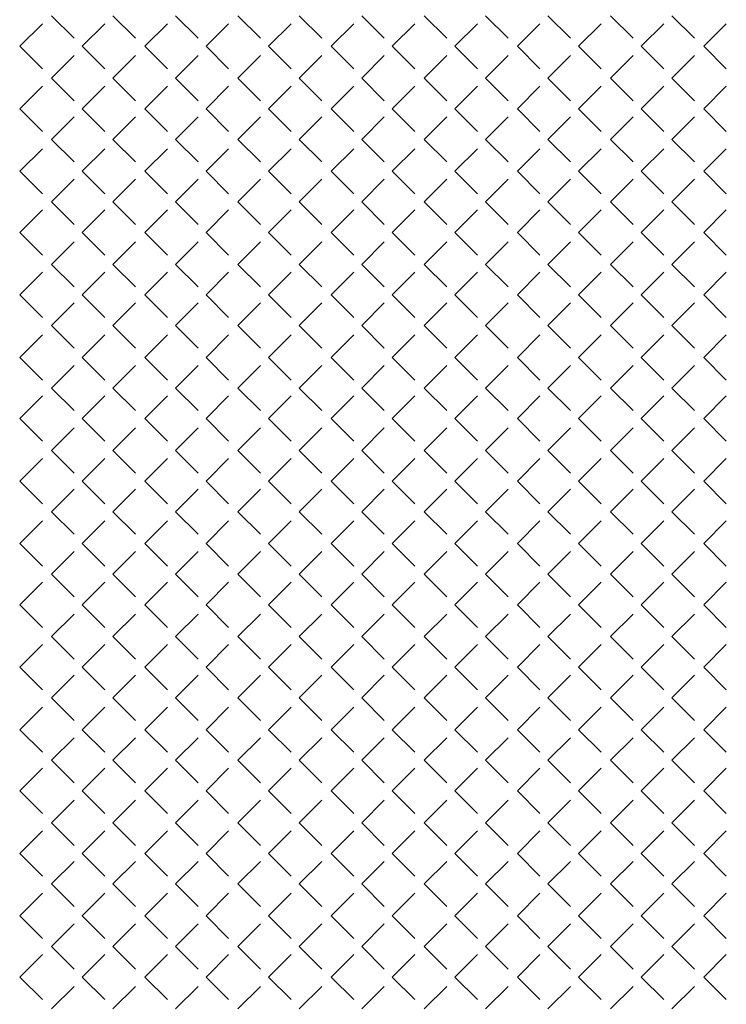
# Model space of a CAD drawing. Header units: millimetres. Extents: x -523 to 1404227, y -783705 to 1038705.
# Tile 33 of 256: x 200205 to 202453, y 13660 to 16795. Entities that reach past the tile are written whole.
import ezdxf

# ---------------------------------------------------------------- set-up
doc = ezdxf.new("R2010")
doc.units = ezdxf.units.MM
doc.linetypes.add('0.5_0.5', pattern=[1, 0.5, -0.5])
doc.layers.add('PDF _0', color=252, linetype='Continuous')

# ---------------------------------------------------------------- blocks, each defined once
blk = doc.blocks.new('A$Cc5eb5aaa')
at = {"layer": 'PDF _0', "lineweight": -3}
for points in [[(21439, 18200.3), (21511, 18128.3)], [(21633.7, 18200.3), (21705.7, 18128.3)], [(21832.7, 18200.3), (21904.7, 18128.3)], [(22031.7, 18200.3), (22103.7, 18128.3)], [(22226.4, 18200.3), (22298.4, 18128.3)], [(22425.4, 18200.3), (22497.4, 18128.3)], [(22624.4, 18200.3), (22696.4, 18128.3)], [(22819.1, 18200.3), (22891.1, 18128.3)], [(23018.1, 18200.3), (23090.1, 18128.3)], [(23217.1, 18200.3), (23289.1, 18128.3)], [(23411.9, 18200.3), (23483.8, 18128.3)], [(21337.4, 18102.9), (21409.4, 18174.9)], [(21536.4, 18102.9), (21608.3, 18174.9)], [(21735.3, 18102.9), (21807.3, 18174.9)], [(21930.1, 18102.9), (22002.1, 18174.9)], [(22129.1, 18102.9), (22201, 18174.9)], [(22328, 18102.9), (22400, 18174.9)], [(22522.8, 18102.9), (22594.8, 18174.9)], [(22721.8, 18102.9), (22793.7, 18174.9)], [(22920.8, 18102.9), (22992.7, 18174.9)], [(23115.5, 18102.9), (23187.5, 18174.9)], [(23314.5, 18102.9), (23386.4, 18174.9)], [(23513.5, 18102.9), (23585.4, 18174.9)], [(21337.4, 18102.9), (21409.4, 18030.9)], [(21536.4, 18102.9), (21608.3, 18030.9)], [(21735.3, 18102.9), (21807.3, 18030.9)], [(21930.1, 18102.9), (22002.1, 18030.9)], [(22129.1, 18102.9), (22201, 18030.9)], [(22328, 18102.9), (22400, 18030.9)], [(22522.8, 18102.9), (22594.8, 18030.9)], [(22721.8, 18102.9), (22793.7, 18030.9)], [(22920.8, 18102.9), (22992.7, 18030.9)], [(23115.5, 18102.9), (23187.5, 18030.9)], [(23314.5, 18102.9), (23386.4, 18030.9)], [(23513.5, 18102.9), (23585.4, 18030.9)], [(21439, 18001.3), (21511, 18073.3)], [(21633.7, 18001.3), (21705.7, 18073.3)], [(21832.7, 18001.3), (21904.7, 18073.3)], [(22031.7, 18001.3), (22103.7, 18073.3)], [(22226.4, 18001.3), (22298.4, 18073.3)], [(22425.4, 18001.3), (22497.4, 18073.3)], [(22624.4, 18001.3), (22696.4, 18073.3)], [(22819.1, 18001.3), (22891.1, 18073.3)], [(23018.1, 18001.3), (23090.1, 18073.3)], [(23217.1, 18001.3), (23289.1, 18073.3)], [(23411.9, 18001.3), (23483.8, 18073.3)], [(21439, 18001.3), (21511, 17929.3)], [(21633.7, 18001.3), (21705.7, 17929.3)], [(21832.7, 18001.3), (21904.7, 17929.3)], [(22031.7, 18001.3), (22103.7, 17929.3)], [(22226.4, 18001.3), (22298.4, 17929.3)], [(22425.4, 18001.3), (22497.4, 17929.3)], [(22624.4, 18001.3), (22696.4, 17929.3)], [(22819.1, 18001.3), (22891.1, 17929.3)], [(23018.1, 18001.3), (23090.1, 17929.3)], [(23217.1, 18001.3), (23289.1, 17929.3)], [(23411.9, 18001.3), (23483.8, 17929.3)], [(21337.4, 17903.9), (21409.4, 17975.9)], [(21536.4, 17903.9), (21608.3, 17975.9)], [(21735.3, 17903.9), (21807.3, 17975.9)], [(21930.1, 17903.9), (22002.1, 17975.9)], [(22129.1, 17903.9), (22201, 17975.9)], [(22328, 17903.9), (22400, 17975.9)], [(22522.8, 17903.9), (22594.8, 17975.9)], [(22721.8, 17903.9), (22793.7, 17975.9)], [(22920.8, 17903.9), (22992.7, 17975.9)], [(23115.5, 17903.9), (23187.5, 17975.9)], [(23314.5, 17903.9), (23386.4, 17975.9)], [(23513.5, 17903.9), (23585.4, 17975.9)], [(21337.4, 17903.9), (21409.4, 17832)], [(21536.4, 17903.9), (21608.3, 17832)], [(21735.3, 17903.9), (21807.3, 17832)], [(21930.1, 17903.9), (22002.1, 17832)], [(22129.1, 17903.9), (22201, 17832)], [(22328, 17903.9), (22400, 17832)], [(22522.8, 17903.9), (22594.8, 17832)], [(22721.8, 17903.9), (22793.7, 17832)], [(22920.8, 17903.9), (22992.7, 17832)], [(23115.5, 17903.9), (23187.5, 17832)], [(23314.5, 17903.9), (23386.4, 17832)], [(23513.5, 17903.9), (23585.4, 17832)], [(21439, 17806.6), (21511, 17878.5)], [(21633.7, 17806.6), (21705.7, 17878.5)], [(21832.7, 17806.6), (21904.7, 17878.5)], [(22031.7, 17806.6), (22103.7, 17878.5)], [(22226.4, 17806.6), (22298.4, 17878.5)], [(22425.4, 17806.6), (22497.4, 17878.5)], [(22624.4, 17806.6), (22696.4, 17878.5)], [(22819.1, 17806.6), (22891.1, 17878.5)], [(23018.1, 17806.6), (23090.1, 17878.5)], [(23217.1, 17806.6), (23289.1, 17878.5)], [(23411.9, 17806.6), (23483.8, 17878.5)], [(21337.4, 17704.9), (21409.4, 17776.9)], [(21439, 17806.6), (21511, 17734.6)], [(21536.4, 17704.9), (21608.3, 17776.9)], [(21633.7, 17806.6), (21705.7, 17734.6)], [(21735.3, 17704.9), (21807.3, 17776.9)], [(21832.7, 17806.6), (21904.7, 17734.6)], [(21930.1, 17704.9), (22002.1, 17776.9)], [(22031.7, 17806.6), (22103.7, 17734.6)], [(22129.1, 17704.9), (22201, 17776.9)], [(22226.4, 17806.6), (22298.4, 17734.6)], [(22328, 17704.9), (22400, 17776.9)], [(22425.4, 17806.6), (22497.4, 17734.6)], [(22522.8, 17704.9), (22594.8, 17776.9)], [(22624.4, 17806.6), (22696.4, 17734.6)], [(22721.8, 17704.9), (22793.7, 17776.9)], [(22819.1, 17806.6), (22891.1, 17734.6)], [(22920.8, 17704.9), (22992.7, 17776.9)], [(23018.1, 17806.6), (23090.1, 17734.6)], [(23115.5, 17704.9), (23187.5, 17776.9)], [(23217.1, 17806.6), (23289.1, 17734.6)], [(23314.5, 17704.9), (23386.4, 17776.9)], [(23411.9, 17806.6), (23483.8, 17734.6)], [(23513.5, 17704.9), (23585.4, 17776.9)], [(21337.4, 17704.9), (21409.4, 17633)], [(21536.4, 17704.9), (21608.3, 17633)], [(21735.3, 17704.9), (21807.3, 17633)], [(21930.1, 17704.9), (22002.1, 17633)], [(22129.1, 17704.9), (22201, 17633)], [(22328, 17704.9), (22400, 17633)], [(22522.8, 17704.9), (22594.8, 17633)], [(22721.8, 17704.9), (22793.7, 17633)], [(22920.8, 17704.9), (22992.7, 17633)], [(23115.5, 17704.9), (23187.5, 17633)], [(23314.5, 17704.9), (23386.4, 17633)], [(23513.5, 17704.9), (23585.4, 17633)], [(21439, 17607.6), (21511, 17679.5)], [(21633.7, 17607.6), (21705.7, 17679.5)], [(21832.7, 17607.6), (21904.7, 17679.5)], [(22031.7, 17607.6), (22103.7, 17679.5)], [(22226.4, 17607.6), (22298.4, 17679.5)], [(22425.4, 17607.6), (22497.4, 17679.5)], [(22624.4, 17607.6), (22696.4, 17679.5)], [(22819.1, 17607.6), (22891.1, 17679.5)], [(23018.1, 17607.6), (23090.1, 17679.5)], [(23217.1, 17607.6), (23289.1, 17679.5)], [(23411.9, 17607.6), (23483.8, 17679.5)], [(21439, 17607.6), (21511, 17535.6)], [(21633.7, 17607.6), (21705.7, 17535.6)], [(21832.7, 17607.6), (21904.7, 17535.6)], [(22031.7, 17607.6), (22103.7, 17535.6)], [(22226.4, 17607.6), (22298.4, 17535.6)], [(22425.4, 17607.6), (22497.4, 17535.6)], [(22624.4, 17607.6), (22696.4, 17535.6)], [(22819.1, 17607.6), (22891.1, 17535.6)], [(23018.1, 17607.6), (23090.1, 17535.6)], [(23217.1, 17607.6), (23289.1, 17535.6)], [(23411.9, 17607.6), (23483.8, 17535.6)], [(21337.4, 17510.2), (21409.4, 17582.2)], [(21536.4, 17510.2), (21608.3, 17582.2)], [(21735.3, 17510.2), (21807.3, 17582.2)], [(21930.1, 17510.2), (22002.1, 17582.2)], [(22129.1, 17510.2), (22201, 17582.2)], [(22328, 17510.2), (22400, 17582.2)], [(22522.8, 17510.2), (22594.8, 17582.2)], [(22721.8, 17510.2), (22793.7, 17582.2)], [(22920.8, 17510.2), (22992.7, 17582.2)], [(23115.5, 17510.2), (23187.5, 17582.2)], [(23314.5, 17510.2), (23386.4, 17582.2)], [(23513.5, 17510.2), (23585.4, 17582.2)], [(21337.4, 17510.2), (21409.4, 17438.2)], [(21536.4, 17510.2), (21608.3, 17438.2)], [(21735.3, 17510.2), (21807.3, 17438.2)], [(21930.1, 17510.2), (22002.1, 17438.2)], [(22129.1, 17510.2), (22201, 17438.2)], [(22328, 17510.2), (22400, 17438.2)], [(22522.8, 17510.2), (22594.8, 17438.2)], [(22721.8, 17510.2), (22793.7, 17438.2)], [(22920.8, 17510.2), (22992.7, 17438.2)], [(23115.5, 17510.2), (23187.5, 17438.2)], [(23314.5, 17510.2), (23386.4, 17438.2)], [(23513.5, 17510.2), (23585.4, 17438.2)], [(21439, 17408.6), (21511, 17480.6)], [(21633.7, 17408.6), (21705.7, 17480.6)], [(21832.7, 17408.6), (21904.7, 17480.6)], [(22031.7, 17408.6), (22103.7, 17480.6)], [(22226.4, 17408.6), (22298.4, 17480.6)], [(22425.4, 17408.6), (22497.4, 17480.6)], [(22624.4, 17408.6), (22696.4, 17480.6)], [(22819.1, 17408.6), (22891.1, 17480.6)], [(23018.1, 17408.6), (23090.1, 17480.6)], [(23217.1, 17408.6), (23289.1, 17480.6)], [(23411.9, 17408.6), (23483.8, 17480.6)], [(21439, 17408.6), (21511, 17336.6)], [(21633.7, 17408.6), (21705.7, 17336.6)], [(21832.7, 17408.6), (21904.7, 17336.6)], [(22031.7, 17408.6), (22103.7, 17336.6)], [(22226.4, 17408.6), (22298.4, 17336.6)], [(22425.4, 17408.6), (22497.4, 17336.6)], [(22624.4, 17408.6), (22696.4, 17336.6)], [(22819.1, 17408.6), (22891.1, 17336.6)], [(23018.1, 17408.6), (23090.1, 17336.6)], [(23217.1, 17408.6), (23289.1, 17336.6)], [(23411.9, 17408.6), (23483.8, 17336.6)], [(21337.4, 17311.2), (21409.4, 17383.2)], [(21536.4, 17311.2), (21608.3, 17383.2)], [(21735.3, 17311.2), (21807.3, 17383.2)], [(21930.1, 17311.2), (22002.1, 17383.2)], [(22129.1, 17311.2), (22201, 17383.2)], [(22328, 17311.2), (22400, 17383.2)], [(22522.8, 17311.2), (22594.8, 17383.2)], [(22721.8, 17311.2), (22793.7, 17383.2)], [(22920.8, 17311.2), (22992.7, 17383.2)], [(23115.5, 17311.2), (23187.5, 17383.2)], [(23314.5, 17311.2), (23386.4, 17383.2)], [(23513.5, 17311.2), (23585.4, 17383.2)], [(21337.4, 17311.2), (21409.4, 17239.3)], [(21536.4, 17311.2), (21608.3, 17239.3)], [(21735.3, 17311.2), (21807.3, 17239.3)], [(21930.1, 17311.2), (22002.1, 17239.3)], [(22129.1, 17311.2), (22201, 17239.3)], [(22328, 17311.2), (22400, 17239.3)], [(22522.8, 17311.2), (22594.8, 17239.3)], [(22721.8, 17311.2), (22793.7, 17239.3)], [(22920.8, 17311.2), (22992.7, 17239.3)], [(23115.5, 17311.2), (23187.5, 17239.3)], [(23314.5, 17311.2), (23386.4, 17239.3)], [(23513.5, 17311.2), (23585.4, 17239.3)], [(21439, 17213.8), (21511, 17285.8)], [(21633.7, 17213.8), (21705.7, 17285.8)], [(21832.7, 17213.8), (21904.7, 17285.8)], [(22031.7, 17213.8), (22103.7, 17285.8)], [(22226.4, 17213.8), (22298.4, 17285.8)], [(22425.4, 17213.8), (22497.4, 17285.8)], [(22624.4, 17213.8), (22696.4, 17285.8)], [(22819.1, 17213.8), (22891.1, 17285.8)], [(23018.1, 17213.8), (23090.1, 17285.8)], [(23217.1, 17213.8), (23289.1, 17285.8)], [(23411.9, 17213.8), (23483.8, 17285.8)], [(21439, 17213.8), (21511, 17141.9)], [(21633.7, 17213.8), (21705.7, 17141.9)], [(21832.7, 17213.8), (21904.7, 17141.9)], [(22031.7, 17213.8), (22103.7, 17141.9)], [(22226.4, 17213.8), (22298.4, 17141.9)], [(22425.4, 17213.8), (22497.4, 17141.9)], [(22624.4, 17213.8), (22696.4, 17141.9)], [(22819.1, 17213.8), (22891.1, 17141.9)], [(23018.1, 17213.8), (23090.1, 17141.9)], [(23217.1, 17213.8), (23289.1, 17141.9)], [(23411.9, 17213.8), (23483.8, 17141.9)], [(21337.4, 17112.2), (21409.4, 17184.2)], [(21536.4, 17112.2), (21608.3, 17184.2)], [(21735.3, 17112.2), (21807.3, 17184.2)], [(21930.1, 17112.2), (22002.1, 17184.2)], [(22129.1, 17112.2), (22201, 17184.2)], [(22328, 17112.2), (22400, 17184.2)], [(22522.8, 17112.2), (22594.8, 17184.2)], [(22721.8, 17112.2), (22793.7, 17184.2)], [(22920.8, 17112.2), (22992.7, 17184.2)], [(23115.5, 17112.2), (23187.5, 17184.2)], [(23314.5, 17112.2), (23386.4, 17184.2)], [(23513.5, 17112.2), (23585.4, 17184.2)], [(21337.4, 17112.2), (21409.4, 17040.3)], [(21439, 17014.9), (21511, 17086.8)], [(21536.4, 17112.2), (21608.3, 17040.3)], [(21633.7, 17014.9), (21705.7, 17086.8)], [(21735.3, 17112.2), (21807.3, 17040.3)], [(21832.7, 17014.9), (21904.7, 17086.8)], [(21930.1, 17112.2), (22002.1, 17040.3)], [(22031.7, 17014.9), (22103.7, 17086.8)], [(22129.1, 17112.2), (22201, 17040.3)], [(22226.4, 17014.9), (22298.4, 17086.8)], [(22328, 17112.2), (22400, 17040.3)], [(22425.4, 17014.9), (22497.4, 17086.8)], [(22522.8, 17112.2), (22594.8, 17040.3)], [(22624.4, 17014.9), (22696.4, 17086.8)], [(22721.8, 17112.2), (22793.7, 17040.3)], [(22819.1, 17014.9), (22891.1, 17086.8)], [(22920.8, 17112.2), (22992.7, 17040.3)], [(23018.1, 17014.9), (23090.1, 17086.8)], [(23115.5, 17112.2), (23187.5, 17040.3)], [(23217.1, 17014.9), (23289.1, 17086.8)], [(23314.5, 17112.2), (23386.4, 17040.3)], [(23411.9, 17014.9), (23483.8, 17086.8)], [(23513.5, 17112.2), (23585.4, 17040.3)], [(21439, 17014.9), (21511, 16942.9)], [(21633.7, 17014.9), (21705.7, 16942.9)], [(21832.7, 17014.9), (21904.7, 16942.9)], [(22031.7, 17014.9), (22103.7, 16942.9)], [(22226.4, 17014.9), (22298.4, 16942.9)], [(22425.4, 17014.9), (22497.4, 16942.9)], [(22624.4, 17014.9), (22696.4, 16942.9)], [(22819.1, 17014.9), (22891.1, 16942.9)], [(23018.1, 17014.9), (23090.1, 16942.9)], [(23217.1, 17014.9), (23289.1, 16942.9)], [(23411.9, 17014.9), (23483.8, 16942.9)], [(21337.4, 16917.5), (21409.4, 16989.5)], [(21536.4, 16917.5), (21608.3, 16989.5)], [(21735.3, 16917.5), (21807.3, 16989.5)], [(21930.1, 16917.5), (22002.1, 16989.5)], [(22129.1, 16917.5), (22201, 16989.5)], [(22328, 16917.5), (22400, 16989.5)], [(22522.8, 16917.5), (22594.8, 16989.5)], [(22721.8, 16917.5), (22793.7, 16989.5)], [(22920.8, 16917.5), (22992.7, 16989.5)], [(23115.5, 16917.5), (23187.5, 16989.5)], [(23314.5, 16917.5), (23386.4, 16989.5)], [(23513.5, 16917.5), (23585.4, 16989.5)], [(21337.4, 16917.5), (21409.4, 16845.5)], [(21536.4, 16917.5), (21608.3, 16845.5)], [(21735.3, 16917.5), (21807.3, 16845.5)], [(21930.1, 16917.5), (22002.1, 16845.5)], [(22129.1, 16917.5), (22201, 16845.5)], [(22328, 16917.5), (22400, 16845.5)], [(22522.8, 16917.5), (22594.8, 16845.5)], [(22721.8, 16917.5), (22793.7, 16845.5)], [(22920.8, 16917.5), (22992.7, 16845.5)], [(23115.5, 16917.5), (23187.5, 16845.5)], [(23314.5, 16917.5), (23386.4, 16845.5)], [(23513.5, 16917.5), (23585.4, 16845.5)], [(21439, 16815.9), (21511, 16887.9)], [(21633.7, 16815.9), (21705.7, 16887.9)], [(21832.7, 16815.9), (21904.7, 16887.9)], [(22031.7, 16815.9), (22103.7, 16887.9)], [(22226.4, 16815.9), (22298.4, 16887.9)], [(22425.4, 16815.9), (22497.4, 16887.9)], [(22624.4, 16815.9), (22696.4, 16887.9)], [(22819.1, 16815.9), (22891.1, 16887.9)], [(23018.1, 16815.9), (23090.1, 16887.9)], [(23217.1, 16815.9), (23289.1, 16887.9)], [(23411.9, 16815.9), (23483.8, 16887.9)], [(21439, 16815.9), (21511, 16743.9)], [(21633.7, 16815.9), (21705.7, 16743.9)], [(21832.7, 16815.9), (21904.7, 16743.9)], [(22031.7, 16815.9), (22103.7, 16743.9)], [(22226.4, 16815.9), (22298.4, 16743.9)], [(22425.4, 16815.9), (22497.4, 16743.9)], [(22624.4, 16815.9), (22696.4, 16743.9)], [(22819.1, 16815.9), (22891.1, 16743.9)], [(23018.1, 16815.9), (23090.1, 16743.9)], [(23217.1, 16815.9), (23289.1, 16743.9)], [(23411.9, 16815.9), (23483.8, 16743.9)], [(21337.4, 16718.5), (21409.4, 16790.5)], [(21536.4, 16718.5), (21608.3, 16790.5)], [(21735.3, 16718.5), (21807.3, 16790.5)], [(21930.1, 16718.5), (22002.1, 16790.5)], [(22129.1, 16718.5), (22201, 16790.5)], [(22328, 16718.5), (22400, 16790.5)], [(22522.8, 16718.5), (22594.8, 16790.5)], [(22721.8, 16718.5), (22793.7, 16790.5)], [(22920.8, 16718.5), (22992.7, 16790.5)], [(23115.5, 16718.5), (23187.5, 16790.5)], [(23314.5, 16718.5), (23386.4, 16790.5)], [(23513.5, 16718.5), (23585.4, 16790.5)], [(21337.4, 16718.5), (21409.4, 16646.5)], [(21536.4, 16718.5), (21608.3, 16646.5)], [(21735.3, 16718.5), (21807.3, 16646.5)], [(21930.1, 16718.5), (22002.1, 16646.5)], [(22129.1, 16718.5), (22201, 16646.5)], [(22328, 16718.5), (22400, 16646.5)], [(22522.8, 16718.5), (22594.8, 16646.5)], [(22721.8, 16718.5), (22793.7, 16646.5)], [(22920.8, 16718.5), (22992.7, 16646.5)], [(23115.5, 16718.5), (23187.5, 16646.5)], [(23314.5, 16718.5), (23386.4, 16646.5)], [(23513.5, 16718.5), (23585.4, 16646.5)], [(21439, 16621.1), (21511, 16693.1)], [(21633.7, 16621.1), (21705.7, 16693.1)], [(21832.7, 16621.1), (21904.7, 16693.1)], [(22031.7, 16621.1), (22103.7, 16693.1)], [(22226.4, 16621.1), (22298.4, 16693.1)], [(22425.4, 16621.1), (22497.4, 16693.1)], [(22624.4, 16621.1), (22696.4, 16693.1)], [(22819.1, 16621.1), (22891.1, 16693.1)], [(23018.1, 16621.1), (23090.1, 16693.1)], [(23217.1, 16621.1), (23289.1, 16693.1)], [(23411.9, 16621.1), (23483.8, 16693.1)], [(21439, 16621.1), (21511, 16549.2)], [(21633.7, 16621.1), (21705.7, 16549.2)], [(21832.7, 16621.1), (21904.7, 16549.2)], [(22031.7, 16621.1), (22103.7, 16549.2)], [(22226.4, 16621.1), (22298.4, 16549.2)], [(22425.4, 16621.1), (22497.4, 16549.2)], [(22624.4, 16621.1), (22696.4, 16549.2)], [(22819.1, 16621.1), (22891.1, 16549.2)], [(23018.1, 16621.1), (23090.1, 16549.2)], [(23217.1, 16621.1), (23289.1, 16549.2)], [(23411.9, 16621.1), (23483.8, 16549.2)], [(21337.4, 16519.5), (21409.4, 16591.5)], [(21536.4, 16519.5), (21608.3, 16591.5)], [(21735.3, 16519.5), (21807.3, 16591.5)], [(21930.1, 16519.5), (22002.1, 16591.5)], [(22129.1, 16519.5), (22201, 16591.5)], [(22328, 16519.5), (22400, 16591.5)], [(22522.8, 16519.5), (22594.8, 16591.5)], [(22721.8, 16519.5), (22793.7, 16591.5)], [(22920.8, 16519.5), (22992.7, 16591.5)], [(23115.5, 16519.5), (23187.5, 16591.5)], [(23314.5, 16519.5), (23386.4, 16591.5)], [(23513.5, 16519.5), (23585.4, 16591.5)], [(21337.4, 16519.5), (21409.4, 16447.6)], [(21439, 16422.2), (21511, 16494.1)], [(21536.4, 16519.5), (21608.3, 16447.6)], [(21633.7, 16422.2), (21705.7, 16494.1)], [(21735.3, 16519.5), (21807.3, 16447.6)], [(21832.7, 16422.2), (21904.7, 16494.1)], [(21930.1, 16519.5), (22002.1, 16447.6)], [(22031.7, 16422.2), (22103.7, 16494.1)], [(22129.1, 16519.5), (22201, 16447.6)], [(22226.4, 16422.2), (22298.4, 16494.1)], [(22328, 16519.5), (22400, 16447.6)], [(22425.4, 16422.2), (22497.4, 16494.1)], [(22522.8, 16519.5), (22594.8, 16447.6)], [(22624.4, 16422.2), (22696.4, 16494.1)], [(22721.8, 16519.5), (22793.7, 16447.6)], [(22819.1, 16422.2), (22891.1, 16494.1)], [(22920.8, 16519.5), (22992.7, 16447.6)], [(23018.1, 16422.2), (23090.1, 16494.1)], [(23115.5, 16519.5), (23187.5, 16447.6)], [(23217.1, 16422.2), (23289.1, 16494.1)], [(23314.5, 16519.5), (23386.4, 16447.6)], [(23411.9, 16422.2), (23483.8, 16494.1)], [(23513.5, 16519.5), (23585.4, 16447.6)], [(21337.4, 16324.8), (21409.4, 16396.8)], [(21439, 16422.2), (21511, 16350.2)], [(21536.4, 16324.8), (21608.3, 16396.8)], [(21633.7, 16422.2), (21705.7, 16350.2)], [(21735.3, 16324.8), (21807.3, 16396.8)], [(21832.7, 16422.2), (21904.7, 16350.2)], [(21930.1, 16324.8), (22002.1, 16396.8)], [(22031.7, 16422.2), (22103.7, 16350.2)], [(22129.1, 16324.8), (22201, 16396.8)], [(22226.4, 16422.2), (22298.4, 16350.2)], [(22328, 16324.8), (22400, 16396.8)], [(22425.4, 16422.2), (22497.4, 16350.2)], [(22522.8, 16324.8), (22594.8, 16396.8)], [(22624.4, 16422.2), (22696.4, 16350.2)], [(22721.8, 16324.8), (22793.7, 16396.8)], [(22819.1, 16422.2), (22891.1, 16350.2)], [(22920.8, 16324.8), (22992.7, 16396.8)], [(23018.1, 16422.2), (23090.1, 16350.2)], [(23115.5, 16324.8), (23187.5, 16396.8)], [(23217.1, 16422.2), (23289.1, 16350.2)], [(23314.5, 16324.8), (23386.4, 16396.8)], [(23411.9, 16422.2), (23483.8, 16350.2)], [(23513.5, 16324.8), (23585.4, 16396.8)], [(21337.4, 16324.8), (21409.4, 16252.8)], [(21536.4, 16324.8), (21608.3, 16252.8)], [(21735.3, 16324.8), (21807.3, 16252.8)], [(21930.1, 16324.8), (22002.1, 16252.8)], [(22129.1, 16324.8), (22201, 16252.8)], [(22328, 16324.8), (22400, 16252.8)], [(22522.8, 16324.8), (22594.8, 16252.8)], [(22721.8, 16324.8), (22793.7, 16252.8)], [(22920.8, 16324.8), (22992.7, 16252.8)], [(23115.5, 16324.8), (23187.5, 16252.8)], [(23314.5, 16324.8), (23386.4, 16252.8)], [(23513.5, 16324.8), (23585.4, 16252.8)], [(21439, 16223.2), (21511, 16295.2)], [(21633.7, 16223.2), (21705.7, 16295.2)], [(21832.7, 16223.2), (21904.7, 16295.2)], [(22031.7, 16223.2), (22103.7, 16295.2)], [(22226.4, 16223.2), (22298.4, 16295.2)], [(22425.4, 16223.2), (22497.4, 16295.2)], [(22624.4, 16223.2), (22696.4, 16295.2)], [(22819.1, 16223.2), (22891.1, 16295.2)], [(23018.1, 16223.2), (23090.1, 16295.2)], [(23217.1, 16223.2), (23289.1, 16295.2)], [(23411.9, 16223.2), (23483.8, 16295.2)], [(21439, 16223.2), (21511, 16151.2)], [(21633.7, 16223.2), (21705.7, 16151.2)], [(21832.7, 16223.2), (21904.7, 16151.2)], [(22031.7, 16223.2), (22103.7, 16151.2)], [(22226.4, 16223.2), (22298.4, 16151.2)], [(22425.4, 16223.2), (22497.4, 16151.2)], [(22624.4, 16223.2), (22696.4, 16151.2)], [(22819.1, 16223.2), (22891.1, 16151.2)], [(23018.1, 16223.2), (23090.1, 16151.2)], [(23217.1, 16223.2), (23289.1, 16151.2)], [(23411.9, 16223.2), (23483.8, 16151.2)], [(21337.4, 16125.8), (21409.4, 16197.8)], [(21536.4, 16125.8), (21608.3, 16197.8)], [(21735.3, 16125.8), (21807.3, 16197.8)], [(21930.1, 16125.8), (22002.1, 16197.8)], [(22129.1, 16125.8), (22201, 16197.8)], [(22328, 16125.8), (22400, 16197.8)], [(22522.8, 16125.8), (22594.8, 16197.8)], [(22721.8, 16125.8), (22793.7, 16197.8)], [(22920.8, 16125.8), (22992.7, 16197.8)], [(23115.5, 16125.8), (23187.5, 16197.8)], [(23314.5, 16125.8), (23386.4, 16197.8)], [(23513.5, 16125.8), (23585.4, 16197.8)], [(21337.4, 16125.8), (21409.4, 16053.8)], [(21536.4, 16125.8), (21608.3, 16053.8)], [(21735.3, 16125.8), (21807.3, 16053.8)], [(21930.1, 16125.8), (22002.1, 16053.8)], [(22129.1, 16125.8), (22201, 16053.8)], [(22328, 16125.8), (22400, 16053.8)], [(22522.8, 16125.8), (22594.8, 16053.8)], [(22721.8, 16125.8), (22793.7, 16053.8)], [(22920.8, 16125.8), (22992.7, 16053.8)], [(23115.5, 16125.8), (23187.5, 16053.8)], [(23314.5, 16125.8), (23386.4, 16053.8)], [(23513.5, 16125.8), (23585.4, 16053.8)], [(21439, 16028.4), (21511, 16100.4)], [(21633.7, 16028.4), (21705.7, 16100.4)], [(21832.7, 16028.4), (21904.7, 16100.4)], [(22031.7, 16028.4), (22103.7, 16100.4)], [(22226.4, 16028.4), (22298.4, 16100.4)], [(22425.4, 16028.4), (22497.4, 16100.4)], [(22624.4, 16028.4), (22696.4, 16100.4)], [(22819.1, 16028.4), (22891.1, 16100.4)], [(23018.1, 16028.4), (23090.1, 16100.4)], [(23217.1, 16028.4), (23289.1, 16100.4)], [(23411.9, 16028.4), (23483.8, 16100.4)], [(21439, 16028.4), (21511, 15956.5)], [(21633.7, 16028.4), (21705.7, 15956.5)], [(21832.7, 16028.4), (21904.7, 15956.5)], [(22031.7, 16028.4), (22103.7, 15956.5)], [(22226.4, 16028.4), (22298.4, 15956.5)], [(22425.4, 16028.4), (22497.4, 15956.5)], [(22624.4, 16028.4), (22696.4, 15956.5)], [(22819.1, 16028.4), (22891.1, 15956.5)], [(23018.1, 16028.4), (23090.1, 15956.5)], [(23217.1, 16028.4), (23289.1, 15956.5)], [(23411.9, 16028.4), (23483.8, 15956.5)], [(21337.4, 15926.8), (21409.4, 15998.8)], [(21536.4, 15926.8), (21608.3, 15998.8)], [(21735.3, 15926.8), (21807.3, 15998.8)], [(21930.1, 15926.8), (22002.1, 15998.8)], [(22129.1, 15926.8), (22201, 15998.8)], [(22328, 15926.8), (22400, 15998.8)], [(22522.8, 15926.8), (22594.8, 15998.8)], [(22721.8, 15926.8), (22793.7, 15998.8)], [(22920.8, 15926.8), (22992.7, 15998.8)], [(23115.5, 15926.8), (23187.5, 15998.8)], [(23314.5, 15926.8), (23386.4, 15998.8)], [(23513.5, 15926.8), (23585.4, 15998.8)], [(21337.4, 15926.8), (21409.4, 15854.9)], [(21536.4, 15926.8), (21608.3, 15854.9)], [(21735.3, 15926.8), (21807.3, 15854.9)], [(21930.1, 15926.8), (22002.1, 15854.9)], [(22129.1, 15926.8), (22201, 15854.9)], [(22328, 15926.8), (22400, 15854.9)], [(22522.8, 15926.8), (22594.8, 15854.9)], [(22721.8, 15926.8), (22793.7, 15854.9)], [(22920.8, 15926.8), (22992.7, 15854.9)], [(23115.5, 15926.8), (23187.5, 15854.9)], [(23314.5, 15926.8), (23386.4, 15854.9)], [(23513.5, 15926.8), (23585.4, 15854.9)], [(21439, 15829.5), (21511, 15901.4)], [(21633.7, 15829.5), (21705.7, 15901.4)], [(21832.7, 15829.5), (21904.7, 15901.4)], [(22031.7, 15829.5), (22103.7, 15901.4)], [(22226.4, 15829.5), (22298.4, 15901.4)], [(22425.4, 15829.5), (22497.4, 15901.4)], [(22624.4, 15829.5), (22696.4, 15901.4)], [(22819.1, 15829.5), (22891.1, 15901.4)], [(23018.1, 15829.5), (23090.1, 15901.4)], [(23217.1, 15829.5), (23289.1, 15901.4)], [(23411.9, 15829.5), (23483.8, 15901.4)], [(21337.4, 15732.1), (21409.4, 15804.1)], [(21439, 15829.5), (21511, 15757.5)], [(21536.4, 15732.1), (21608.3, 15804.1)], [(21633.7, 15829.5), (21705.7, 15757.5)], [(21735.3, 15732.1), (21807.3, 15804.1)], [(21832.7, 15829.5), (21904.7, 15757.5)], [(21930.1, 15732.1), (22002.1, 15804.1)], [(22031.7, 15829.5), (22103.7, 15757.5)], [(22129.1, 15732.1), (22201, 15804.1)], [(22226.4, 15829.5), (22298.4, 15757.5)], [(22328, 15732.1), (22400, 15804.1)], [(22425.4, 15829.5), (22497.4, 15757.5)], [(22522.8, 15732.1), (22594.8, 15804.1)], [(22624.4, 15829.5), (22696.4, 15757.5)], [(22721.8, 15732.1), (22793.7, 15804.1)], [(22819.1, 15829.5), (22891.1, 15757.5)], [(22920.8, 15732.1), (22992.7, 15804.1)], [(23018.1, 15829.5), (23090.1, 15757.5)], [(23115.5, 15732.1), (23187.5, 15804.1)], [(23217.1, 15829.5), (23289.1, 15757.5)], [(23314.5, 15732.1), (23386.4, 15804.1)], [(23411.9, 15829.5), (23483.8, 15757.5)], [(23513.5, 15732.1), (23585.4, 15804.1)], [(21337.4, 15732.1), (21409.4, 15660.1)], [(21536.4, 15732.1), (21608.3, 15660.1)], [(21735.3, 15732.1), (21807.3, 15660.1)], [(21930.1, 15732.1), (22002.1, 15660.1)], [(22129.1, 15732.1), (22201, 15660.1)], [(22328, 15732.1), (22400, 15660.1)], [(22522.8, 15732.1), (22594.8, 15660.1)], [(22721.8, 15732.1), (22793.7, 15660.1)], [(22920.8, 15732.1), (22992.7, 15660.1)], [(23115.5, 15732.1), (23187.5, 15660.1)], [(23314.5, 15732.1), (23386.4, 15660.1)], [(23513.5, 15732.1), (23585.4, 15660.1)], [(21439, 15630.5), (21511, 15702.5)], [(21633.7, 15630.5), (21705.7, 15702.5)], [(21832.7, 15630.5), (21904.7, 15702.5)], [(22031.7, 15630.5), (22103.7, 15702.5)], [(22226.4, 15630.5), (22298.4, 15702.5)], [(22425.4, 15630.5), (22497.4, 15702.5)], [(22624.4, 15630.5), (22696.4, 15702.5)], [(22819.1, 15630.5), (22891.1, 15702.5)], [(23018.1, 15630.5), (23090.1, 15702.5)], [(23217.1, 15630.5), (23289.1, 15702.5)], [(23411.9, 15630.5), (23483.8, 15702.5)], [(21439, 15630.5), (21511, 15558.5)], [(21633.7, 15630.5), (21705.7, 15558.5)], [(21832.7, 15630.5), (21904.7, 15558.5)], [(22031.7, 15630.5), (22103.7, 15558.5)], [(22226.4, 15630.5), (22298.4, 15558.5)], [(22425.4, 15630.5), (22497.4, 15558.5)], [(22624.4, 15630.5), (22696.4, 15558.5)], [(22819.1, 15630.5), (22891.1, 15558.5)], [(23018.1, 15630.5), (23090.1, 15558.5)], [(23217.1, 15630.5), (23289.1, 15558.5)], [(23411.9, 15630.5), (23483.8, 15558.5)], [(21337.4, 15533.1), (21409.4, 15605.1)], [(21536.4, 15533.1), (21608.3, 15605.1)], [(21735.3, 15533.1), (21807.3, 15605.1)], [(21930.1, 15533.1), (22002.1, 15605.1)], [(22129.1, 15533.1), (22201, 15605.1)], [(22328, 15533.1), (22400, 15605.1)], [(22522.8, 15533.1), (22594.8, 15605.1)], [(22721.8, 15533.1), (22793.7, 15605.1)], [(22920.8, 15533.1), (22992.7, 15605.1)], [(23115.5, 15533.1), (23187.5, 15605.1)], [(23314.5, 15533.1), (23386.4, 15605.1)], [(23513.5, 15533.1), (23585.4, 15605.1)], [(21337.4, 15533.1), (21409.4, 15461.1)], [(21536.4, 15533.1), (21608.3, 15461.1)], [(21735.3, 15533.1), (21807.3, 15461.1)], [(21930.1, 15533.1), (22002.1, 15461.1)], [(22129.1, 15533.1), (22201, 15461.1)], [(22328, 15533.1), (22400, 15461.1)], [(22522.8, 15533.1), (22594.8, 15461.1)], [(22721.8, 15533.1), (22793.7, 15461.1)], [(22920.8, 15533.1), (22992.7, 15461.1)], [(23115.5, 15533.1), (23187.5, 15461.1)], [(23314.5, 15533.1), (23386.4, 15461.1)], [(23513.5, 15533.1), (23585.4, 15461.1)], [(21439, 15435.7), (21511, 15507.7)], [(21633.7, 15435.7), (21705.7, 15507.7)], [(21832.7, 15435.7), (21904.7, 15507.7)], [(22031.7, 15435.7), (22103.7, 15507.7)], [(22226.4, 15435.7), (22298.4, 15507.7)], [(22425.4, 15435.7), (22497.4, 15507.7)], [(22624.4, 15435.7), (22696.4, 15507.7)], [(22819.1, 15435.7), (22891.1, 15507.7)], [(23018.1, 15435.7), (23090.1, 15507.7)], [(23217.1, 15435.7), (23289.1, 15507.7)], [(23411.9, 15435.7), (23483.8, 15507.7)], [(21439, 15435.7), (21511, 15363.8)], [(21633.7, 15435.7), (21705.7, 15363.8)], [(21832.7, 15435.7), (21904.7, 15363.8)], [(22031.7, 15435.7), (22103.7, 15363.8)], [(22226.4, 15435.7), (22298.4, 15363.8)], [(22425.4, 15435.7), (22497.4, 15363.8)], [(22624.4, 15435.7), (22696.4, 15363.8)], [(22819.1, 15435.7), (22891.1, 15363.8)], [(23018.1, 15435.7), (23090.1, 15363.8)], [(23217.1, 15435.7), (23289.1, 15363.8)], [(23411.9, 15435.7), (23483.8, 15363.8)], [(21337.4, 15334.1), (21409.4, 15406.1)], [(21536.4, 15334.1), (21608.3, 15406.1)], [(21735.3, 15334.1), (21807.3, 15406.1)], [(21930.1, 15334.1), (22002.1, 15406.1)], [(22129.1, 15334.1), (22201, 15406.1)], [(22328, 15334.1), (22400, 15406.1)], [(22522.8, 15334.1), (22594.8, 15406.1)], [(22721.8, 15334.1), (22793.7, 15406.1)], [(22920.8, 15334.1), (22992.7, 15406.1)], [(23115.5, 15334.1), (23187.5, 15406.1)], [(23314.5, 15334.1), (23386.4, 15406.1)], [(23513.5, 15334.1), (23585.4, 15406.1)], [(21337.4, 15334.1), (21409.4, 15262.2)], [(21536.4, 15334.1), (21608.3, 15262.2)], [(21735.3, 15334.1), (21807.3, 15262.2)], [(21930.1, 15334.1), (22002.1, 15262.2)], [(22129.1, 15334.1), (22201, 15262.2)], [(22328, 15334.1), (22400, 15262.2)], [(22522.8, 15334.1), (22594.8, 15262.2)], [(22721.8, 15334.1), (22793.7, 15262.2)], [(22920.8, 15334.1), (22992.7, 15262.2)], [(23115.5, 15334.1), (23187.5, 15262.2)], [(23314.5, 15334.1), (23386.4, 15262.2)], [(23513.5, 15334.1), (23585.4, 15262.2)], [(21439, 15236.8), (21511, 15308.7)], [(21633.7, 15236.8), (21705.7, 15308.7)], [(21832.7, 15236.8), (21904.7, 15308.7)], [(22031.7, 15236.8), (22103.7, 15308.7)], [(22226.4, 15236.8), (22298.4, 15308.7)], [(22425.4, 15236.8), (22497.4, 15308.7)], [(22624.4, 15236.8), (22696.4, 15308.7)], [(22819.1, 15236.8), (22891.1, 15308.7)], [(23018.1, 15236.8), (23090.1, 15308.7)], [(23217.1, 15236.8), (23289.1, 15308.7)], [(23411.9, 15236.8), (23483.8, 15308.7)], [(21439, 15236.8), (21511, 15164.8)], [(21633.7, 15236.8), (21705.7, 15164.8)], [(21832.7, 15236.8), (21904.7, 15164.8)], [(22031.7, 15236.8), (22103.7, 15164.8)], [(22226.4, 15236.8), (22298.4, 15164.8)], [(22425.4, 15236.8), (22497.4, 15164.8)], [(22624.4, 15236.8), (22696.4, 15164.8)], [(22819.1, 15236.8), (22891.1, 15164.8)], [(23018.1, 15236.8), (23090.1, 15164.8)], [(23217.1, 15236.8), (23289.1, 15164.8)], [(23411.9, 15236.8), (23483.8, 15164.8)], [(21337.4, 15139.4), (21409.4, 15211.4)], [(21536.4, 15139.4), (21608.3, 15211.4)], [(21735.3, 15139.4), (21807.3, 15211.4)], [(21930.1, 15139.4), (22002.1, 15211.4)], [(22129.1, 15139.4), (22201, 15211.4)], [(22328, 15139.4), (22400, 15211.4)], [(22522.8, 15139.4), (22594.8, 15211.4)], [(22721.8, 15139.4), (22793.7, 15211.4)], [(22920.8, 15139.4), (22992.7, 15211.4)], [(23115.5, 15139.4), (23187.5, 15211.4)], [(23314.5, 15139.4), (23386.4, 15211.4)], [(23513.5, 15139.4), (23585.4, 15211.4)], [(21337.4, 15139.4), (21409.4, 15067.4)], [(21536.4, 15139.4), (21608.3, 15067.4)], [(21735.3, 15139.4), (21807.3, 15067.4)], [(21930.1, 15139.4), (22002.1, 15067.4)], [(22129.1, 15139.4), (22201, 15067.4)], [(22328, 15139.4), (22400, 15067.4)], [(22522.8, 15139.4), (22594.8, 15067.4)], [(22721.8, 15139.4), (22793.7, 15067.4)], [(22920.8, 15139.4), (22992.7, 15067.4)], [(23115.5, 15139.4), (23187.5, 15067.4)], [(23314.5, 15139.4), (23386.4, 15067.4)], [(23513.5, 15139.4), (23585.4, 15067.4)], [(21439, 15037.8), (21511, 15109.7)], [(21633.7, 15037.8), (21705.7, 15109.7)], [(21832.7, 15037.8), (21904.7, 15109.7)], [(22031.7, 15037.8), (22103.7, 15109.7)], [(22226.4, 15037.8), (22298.4, 15109.7)], [(22425.4, 15037.8), (22497.4, 15109.7)], [(22624.4, 15037.8), (22696.4, 15109.7)], [(22819.1, 15037.8), (22891.1, 15109.7)], [(23018.1, 15037.8), (23090.1, 15109.7)], [(23217.1, 15037.8), (23289.1, 15109.7)], [(23411.9, 15037.8), (23483.8, 15109.7)]]:
    blk.add_lwpolyline(points, dxfattribs=at)

msp = doc.modelspace()

# ---------------------------------------------------------------- block references
at = {"color": 1, "linetype": '0.5_0.5', "ltscale": 10}
msp.add_blockref('A$Cc5eb5aaa', (178867.66, -1392.86), dxfattribs=at)

doc.saveas('drawing.dxf')
